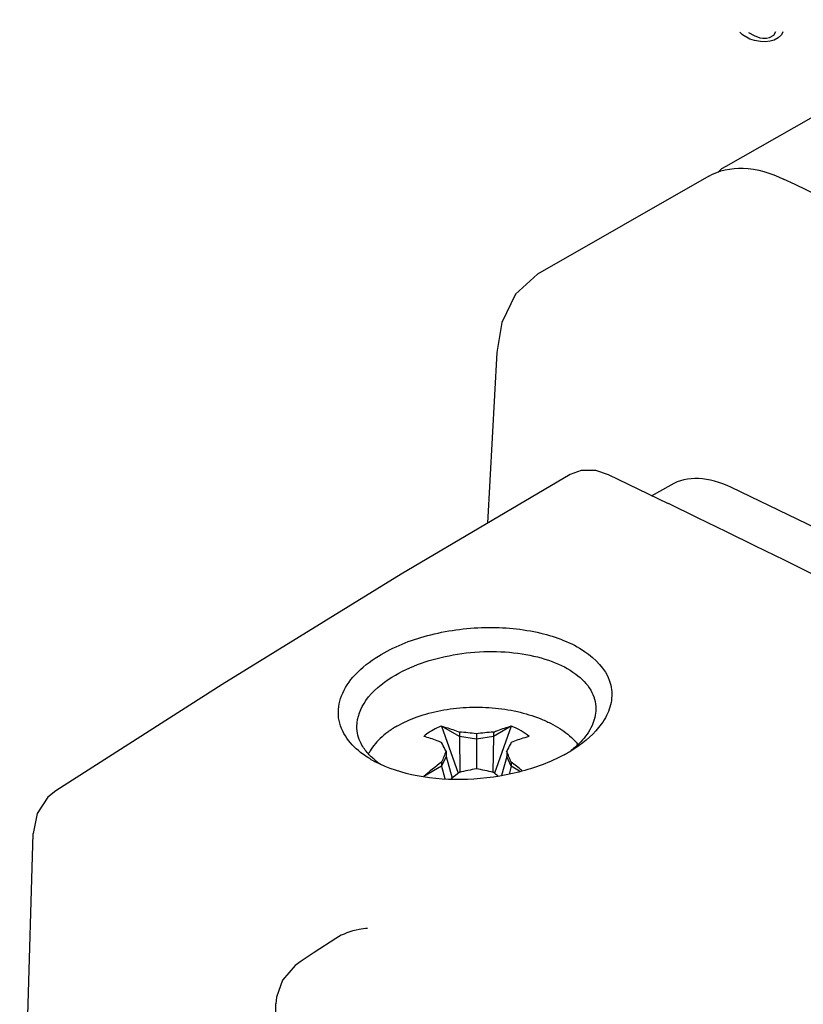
# Model space of a CAD drawing. Header units: millimetres. Extents: x 0 to 594, y 0 to 420.
# Tile 27 of 46: x 452 to 464, y 366 to 381. Entities that reach past the tile are written whole.
import ezdxf

# ---------------------------------------------------------------- set-up
doc = ezdxf.new("R2010")
doc.units = ezdxf.units.MM
doc.header["$LTSCALE"] = 32.67
doc.layers.get('0').update_dxf_attribs({"linetype": 'CONTINUOUS'})

msp = doc.modelspace()

# ---------------------------------------------------------------- linework, layer by layer
at = {"color": 40, "linetype": 'Continuous'}
for p, q in [((462.828, 380.672), (462.788, 380.712)), ((462.936, 380.609), (462.828, 380.672)), ((462.916, 380.708), (462.998, 380.661)), ((463.005, 380.587), (462.936, 380.609)), ((462.998, 380.661), (463.08, 380.63)), ((463.089, 380.573), (463.005, 380.587)), ((463.08, 380.63), (463.123, 380.623)), ((463.123, 380.623), (463.18, 380.625)), ((463.18, 380.625), (463.223, 380.635)), ((463.223, 380.635), (463.284, 380.669)), ((463.291, 380.595), (463.232, 380.577)), ((463.284, 380.669), (463.317, 380.72)), ((463.351, 380.63), (463.291, 380.595)), ((463.398, 380.673), (463.351, 380.63)), ((463.416, 380.714), (463.398, 380.673)), ((463.16, 380.567), (463.089, 380.573)), ((463.232, 380.577), (463.16, 380.567))]:
    msp.add_line(p, q, dxfattribs=at)
at = {"color": 7, "linetype": 'Continuous'}
for p, q in [((462.522, 378.709), (462.464, 378.658)), ((462.582, 378.746), (462.522, 378.709)), ((462.333, 378.604), (459.828, 377.166)), ((459.231, 376.023), (459.096, 373.522)), ((460.465, 374.295), (460.302, 374.235)), ((460.68, 374.293), (460.465, 374.295)), ((460.867, 374.23), (460.68, 374.293)), ((460.302, 374.235), (460.302, 374.235)), ((460.867, 374.23), (460.867, 374.23)), ((461.744, 373.807), (460.867, 374.23)), ((461.777, 374.08), (461.491, 373.915)), ((455.209, 371.162), (452.771, 369.604)), ((458.421, 370.551), (458.665, 369.86)), ((458.683, 370.4), (458.421, 370.551)), ((459.441, 370.551), (459.18, 370.4)), ((459.441, 370.551), (459.197, 369.86)), ((458.683, 370.462), (458.683, 370.4)), ((458.683, 370.4), (458.689, 369.874)), ((458.931, 370.361), (458.683, 370.4)), ((458.931, 370.438), (458.931, 369.926)), ((459.18, 370.4), (458.931, 370.361)), ((459.18, 370.4), (459.174, 369.874)), ((459.18, 370.462), (459.18, 370.4)), ((460.385, 370.231), (460.327, 370.194)), ((458.488, 370.105), (458.421, 369.962)), ((458.488, 370.182), (458.488, 370.105)), ((458.488, 370.105), (458.574, 369.788)), ((459.375, 370.105), (459.299, 369.827)), ((459.375, 370.182), (459.375, 370.105)), ((459.441, 369.962), (459.375, 370.105)), ((458.421, 369.962), (458.16, 369.811)), ((458.421, 370.024), (458.421, 369.962)), ((458.421, 369.962), (458.47, 369.785)), ((459.441, 369.962), (459.41, 369.849)), ((459.441, 370.024), (459.441, 369.962)), ((459.563, 369.892), (459.441, 369.962)), ((452.244, 362.391), (452.443, 368.98)), ((456.872, 367.442), (456.558, 367.236)), ((456.558, 367.236), (456.367, 367.111)), ((455.843, 356.411), (455.996, 366.487))]:
    msp.add_line(p, q, dxfattribs=at)
for points in [[(466.374, 380.893), (465.286, 380.282), (462.581, 378.746)], [(459.828, 377.166), (459.505, 376.873), (459.304, 376.459), (459.231, 376.023)], [(460.302, 374.235), (457.829, 372.774), (455.209, 371.162)], [(452.771, 369.604), (452.657, 369.511), (452.501, 369.27), (452.443, 368.98)], [(456.367, 367.11), (456.277, 367.044), (456.094, 366.83), (456.003, 366.58), (455.996, 366.486)]]:
    msp.add_lwpolyline(points, dxfattribs=at)
for centre, radius, start, end in [((297.549, 30.517), 385.55, 63.61812, 64.51749), ((281.081, 1.636), 413.704, 59.92522, 64.10669), ((458.414, 366.384), 4.087, 82.7232, 86.2224), ((459.451, 366.362), 4.109, 93.7873, 97.2677), ((459.698, 369.692), 0.933, 39.5447, 43.67), ((457.973, 369.829), 0.697, 151.6426, 152.1595), ((458.178, 371.416), 1.567, 238.9002, 242.1957), ((463.094, 368.146), 5.036, 156.1566, 158.1052), ((454.944, 368.22), 4.845, 21.8571, 23.8825), ((459.134, 372.139), 2.282, 298.3069, 300.2374), ((459.202, 372.022), 2.146, 300.2428, 301.6108), ((458.128, 370.899), 1.086, 231.7402, 236.3452), ((461.112, 366.456), 4.469, 127.0164, 131.3447), ((459.703, 365.685), 4.31, 100.3157, 103.6922), ((458.156, 365.669), 4.327, 76.3145, 79.6782), ((456.863, 366.597), 4.289, 50.396, 53.043), ((461.242, 366.471), 4.257, 126.9539, 128.9799), ((456.633, 366.488), 4.236, 51.9056, 53.0467)]:
    msp.add_arc(centre, radius, start, end, dxfattribs=at)
for centre, major_axis, start_param, end_param in [((462.768, 372.343), (-0.987, 1.74), -0.699371, 0.004218), ((486.38, -17.871), (-227.329, 400.774), -0.862527, -0.699371)]:
    msp.add_ellipse(centre, major_axis=major_axis, ratio=0.582373, start_param=start_param, end_param=end_param, dxfattribs=at)
for points, knots in [([(462.333, 378.604), (462.482, 378.689), (462.874, 378.766), (463.242, 378.647), (463.426, 378.56)], [0, 0, 0, 0, 0.456791, 1, 1, 1, 1]), ([(457.497, 371.576), (457.717, 371.712), (458.231, 371.914), (459.046, 372.025), (459.838, 371.956), (460.323, 371.774), (460.516, 371.645)], [0, 0, 0, 0, 0.247165, 0.517811, 0.778686, 1, 1, 1, 1]), ([(457.694, 371.266), (457.964, 371.434), (458.444, 371.592), (459.097, 371.656), (459.588, 371.625), (460.026, 371.518), (460.378, 371.342), (460.62, 371.102), (460.681, 370.897), (460.681, 370.803)], [0, 0, 0, 0, 0.279241, 0.429895, 0.575739, 0.708588, 0.822763, 0.917442, 1, 1, 1, 1]), ([(460.516, 371.645), (460.673, 371.539), (460.884, 371.323), (460.93, 370.954), (460.877, 370.785), (460.837, 370.706)], [0, 0, 0, 0, 0.52415, 0.756124, 1, 1, 1, 1]), ([(457.036, 370.372), (456.973, 370.461), (456.884, 370.669), (456.937, 371.018), (457.156, 371.334), (457.372, 371.499), (457.497, 371.576)], [0, 0, 0, 0, 0.223624, 0.444815, 0.698153, 1, 1, 1, 1]), ([(457.181, 370.546), (457.181, 370.68), (457.306, 370.982), (457.55, 371.176), (457.694, 371.266)], [0, 0, 0, 0, 0.441107, 1, 1, 1, 1]), ([(457.767, 370.55), (457.862, 370.604), (458.072, 370.698), (458.414, 370.789), (458.784, 370.833), (459.161, 370.827), (459.526, 370.773), (459.81, 370.687), (460.015, 370.596), (460.191, 370.497), (460.308, 370.405), (460.373, 370.336)], [0, 0, 0, 0, 0.118442, 0.247331, 0.382786, 0.520148, 0.654554, 0.781465, 0.84098, 0.897376, 1, 1, 1, 1]), ([(460.681, 370.803), (460.681, 370.719), (460.635, 370.538), (460.526, 370.391), (460.459, 370.321)], [0, 0, 0, 0, 0.464097, 1, 1, 1, 1]), ([(460.837, 370.706), (460.815, 370.662), (460.699, 370.474), (460.527, 370.326), (460.385, 370.232)], [0, 0, 0, 0, 0.223891, 1, 1, 1, 1]), ([(457.292, 370.216), (457.274, 370.241), (457.212, 370.34), (457.181, 370.459), (457.181, 370.546)], [0, 0, 0, 0, 0.262014, 1, 1, 1, 1]), ([(457.767, 370.55), (457.722, 370.524), (457.636, 370.468), (457.523, 370.374), (457.429, 370.272), (457.38, 370.198), (457.36, 370.16)], [0, 0, 0, 0, 0.2759, 0.534045, 0.774865, 1, 1, 1, 1]), ([(458.421, 370.551), (458.408, 370.546), (458.359, 370.526), (458.311, 370.503), (458.277, 370.483)], [0, 0, 0, 0, 0.25837, 1, 1, 1, 1]), ([(458.421, 370.551), (458.443, 370.545), (458.531, 370.519), (458.618, 370.488), (458.683, 370.462)], [0, 0, 0, 0, 0.244411, 1, 1, 1, 1]), ([(459.18, 370.462), (459.202, 370.471), (459.287, 370.504), (459.375, 370.533), (459.441, 370.551)], [0, 0, 0, 0, 0.255719, 1, 1, 1, 1]), ([(459.703, 370.4), (459.667, 370.431), (459.583, 370.489), (459.491, 370.532), (459.441, 370.551)], [0, 0, 0, 0, 0.474937, 1, 1, 1, 1]), ([(457.369, 370.074), (457.334, 370.095), (457.209, 370.178), (457.098, 370.283), (457.036, 370.372)], [0, 0, 0, 0, 0.270406, 1, 1, 1, 1]), ([(458.277, 370.483), (458.266, 370.477), (458.225, 370.452), (458.186, 370.423), (458.16, 370.4)], [0, 0, 0, 0, 0.260368, 1, 1, 1, 1]), ([(458.421, 370.311), (458.399, 370.32), (458.313, 370.353), (458.226, 370.381), (458.16, 370.4)], [0, 0, 0, 0, 0.255719, 1, 1, 1, 1]), ([(459.703, 370.4), (459.681, 370.394), (459.593, 370.368), (459.506, 370.337), (459.441, 370.311)], [0, 0, 0, 0, 0.244411, 1, 1, 1, 1]), ([(457.456, 370.046), (457.44, 370.059), (457.379, 370.11), (457.325, 370.169), (457.292, 370.216)], [0, 0, 0, 0, 0.262594, 1, 1, 1, 1]), ([(458.488, 370.182), (458.482, 370.193), (458.461, 370.236), (458.438, 370.279), (458.421, 370.311)], [0, 0, 0, 0, 0.259214, 1, 1, 1, 1]), ([(459.441, 370.311), (459.436, 370.301), (459.413, 370.258), (459.391, 370.215), (459.375, 370.182)], [0, 0, 0, 0, 0.240759, 1, 1, 1, 1]), ([(460.459, 370.321), (460.447, 370.307), (460.392, 370.253), (460.332, 370.203), (460.285, 370.168)], [0, 0, 0, 0, 0.240028, 1, 1, 1, 1]), ([(460.216, 370.13), (460.008, 370.018), (459.542, 369.848), (458.808, 369.745), (458.088, 369.79), (457.639, 369.929), (457.447, 370.03)], [0, 0, 0, 0, 0.247864, 0.514293, 0.772958, 1, 1, 1, 1]), ([(457.339, 367.588), (457.297, 367.585), (457.135, 367.563), (456.974, 367.509), (456.872, 367.442)], [0, 0, 0, 0, 0.256155, 1, 1, 1, 1])]:
    msp.add_open_spline(points, degree=3, knots=knots, dxfattribs=at)

doc.saveas('drawing.dxf')
